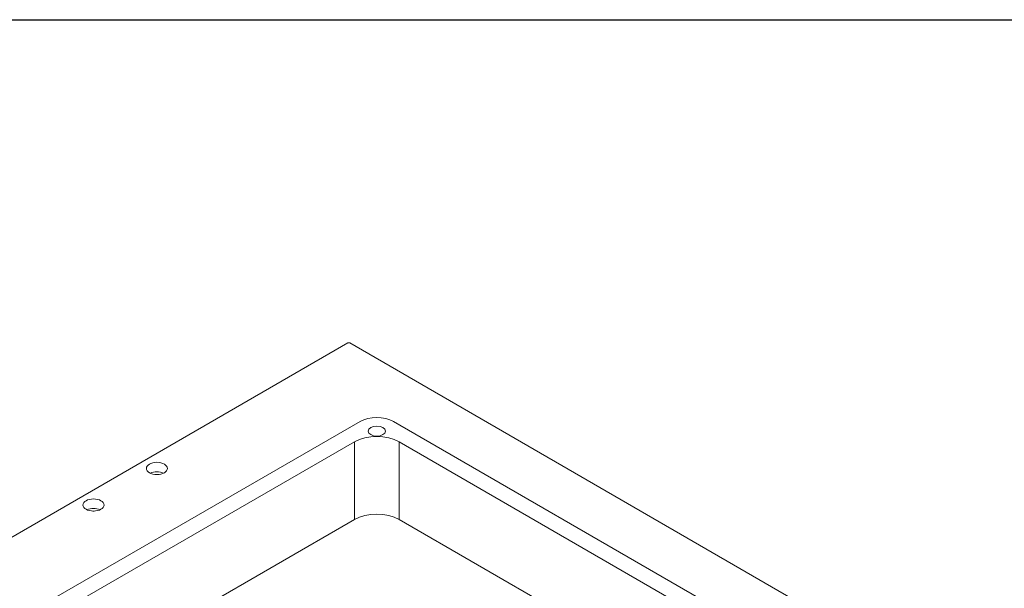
# Model space of a CAD drawing. Header units: millimetres. Extents: x 41 to 1655, y -379 to 1151.
# Tile 55 of 56: x 927 to 1301, y 935 to 1151. Entities that reach past the tile are written whole.
import ezdxf
from ezdxf.enums import TextEntityAlignment as Align

# ---------------------------------------------------------------- set-up
doc = ezdxf.new("R2010")
doc.units = ezdxf.units.MM
doc.header["$LTSCALE"] = 4
doc.layers.get('0').update_dxf_attribs({"lineweight": 15})
for name, color, linetype, lineweight in [('가시적 모서리(ISO)', 7, 'Continuous', 18), ('가시적으로 접하는 모서리(ISO)', 7, 'Continuous', 18), ('기호(ISO)', 7, 'Continuous', 25), ('스케치 형상(ISO)', 7, 'Continuous', 25)]:
    doc.layers.add(name, color=color, linetype=linetype, lineweight=lineweight)
doc.styles.add('HALGULFONT1_239', font='txt')
doc.styles.add('텍스트 스타일149', font='txt')
doc.styles.add('텍스트 스타일227', font='txt')
doc.styles.add('텍스트 스타일243', font='txt', dxfattribs={"width": 0.8})
doc.styles.add('텍스트 스타일278', font='txt')
doc.styles.add('텍스트 스타일299', font='txt')
doc.styles.add('텍스트 스타일412', font='txt')

# ---------------------------------------------------------------- blocks, each defined once
blk = doc.blocks.new('제목 블록 ISO')
at = {"layer": '스케치 형상(ISO)'}
blk.add_line((17.204, 281.232), (415.652, 281.232), dxfattribs=at)
for tag, height, style, p in [('TITLE', 2.788, '텍스트 스타일278', (358.94, 44.416)), ('CATEGORY', 2, '텍스트 스타일149', (372.423, 32.357))]:
    blk.add_attdef(tag, text='', height=height, dxfattribs=dict(style=style)).set_placement(p, align=Align.TOP_LEFT)
for tag, p, height, style in [('부품_번호_001', (372.109, 36.1), 1.994, '텍스트 스타일412'), ('시트_수_001', (349.118, 7.161), 1.88, 'HALGULFONT1_239'), ('시트_번호_001', (360.272, 7.206), 1.88, 'HALGULFONT1_239')]:
    blk.add_attdef(tag, p, '', height=height, dxfattribs=dict(style=style))
at = {"style": '텍스트 스타일243', "width": 0.8}
for tag, p in [('작성_날짜_001', (352.144, 16.273)), ('PROJECT_001', (379.465, 16.273))]:
    blk.add_attdef(tag, p, '', height=1.855, dxfattribs=at)
at = {"layer": '기호(ISO)', "color": 7}
for tag, p, height, style in [('STOCK_NUMBER_001', (54.959, 251.469), 2.801, '텍스트 스타일227'), ('STOCK_NUMBER_001', (278.29, 19.926), 2.5, '텍스트 스타일299'), ('질량\\P3;_001', (325.029, 14.773), 2, '텍스트 스타일149')]:
    blk.add_attdef(tag, p, '', height=height, dxfattribs=dict(at, style=style))
at = {"layer": '기호(ISO)', "color": 7, "style": '텍스트 스타일149'}
blk.add_attdef('재질', text='', height=2, dxfattribs=at).set_placement((295.49, 17.369), align=Align.TOP_LEFT)

msp = doc.modelspace()

# ---------------------------------------------------------------- linework, layer by layer
at = {"layer": '가시적 모서리(ISO)'}
for p, q in [((1051.459, 1028.092), (872.56, 924.805)), ((1051.459, 1028.092), (1052.166, 1028.092)), ((1280.561, 896.228), (1052.166, 1028.092)), ((1056.055, 998.332), (935.847, 928.93)), ((1224.346, 908.517), (1068.783, 998.332)), ((949.282, 930.155), (1053.933, 990.575)), ((1070.904, 990.575), (1210.911, 909.742)), ((966.252, 910.559), (1053.933, 961.182)), ((1070.904, 961.182), (1193.941, 890.146))]:
    msp.add_line(p, q, dxfattribs=at)
for centre, major_axis, start_param, end_param in [((1062.419, 994.658), (-9, 0), 3.9269908, 5.4977871), ((1062.419, 985.676), (-12, 0), 3.9269908, 5.4977871), ((978.98, 976.939), (-4, 0), 4.0327783, 5.3919997), ((978.98, 976.939), (-2.25, 0), 4.5872596, 4.8375184), ((954.938, 963.058), (-4, 0), 4.0327783, 5.3919997), ((954.938, 963.058), (-2.25, 0), 4.5872596, 4.8375184), ((1062.419, 956.283), (-12, 0), 3.9269908, 5.4977871)]:
    msp.add_ellipse(centre, major_axis=major_axis, ratio=0.5773503, start_param=start_param, end_param=end_param, dxfattribs=at)
for centre, major_axis in [((1062.419, 994.658), (3.25, 0)), ((978.98, 980.531), (-4, 0)), ((954.938, 966.651), (-4, 0))]:
    msp.add_ellipse(centre, major_axis=major_axis, ratio=0.5773503, dxfattribs=at)
at = {"layer": '가시적으로 접하는 모서리(ISO)'}
for p, q in [((1053.933, 990.575), (1053.933, 961.182)), ((1070.904, 961.182), (1070.904, 990.575))]:
    msp.add_line(p, q, dxfattribs=at)

# ---------------------------------------------------------------- block references
at = {"xscale": 4, "yscale": 4, "zscale": 4}
msp.add_blockref('제목 블록 ISO', (-28.061, 25.715), dxfattribs=at)

doc.saveas('drawing.dxf')
